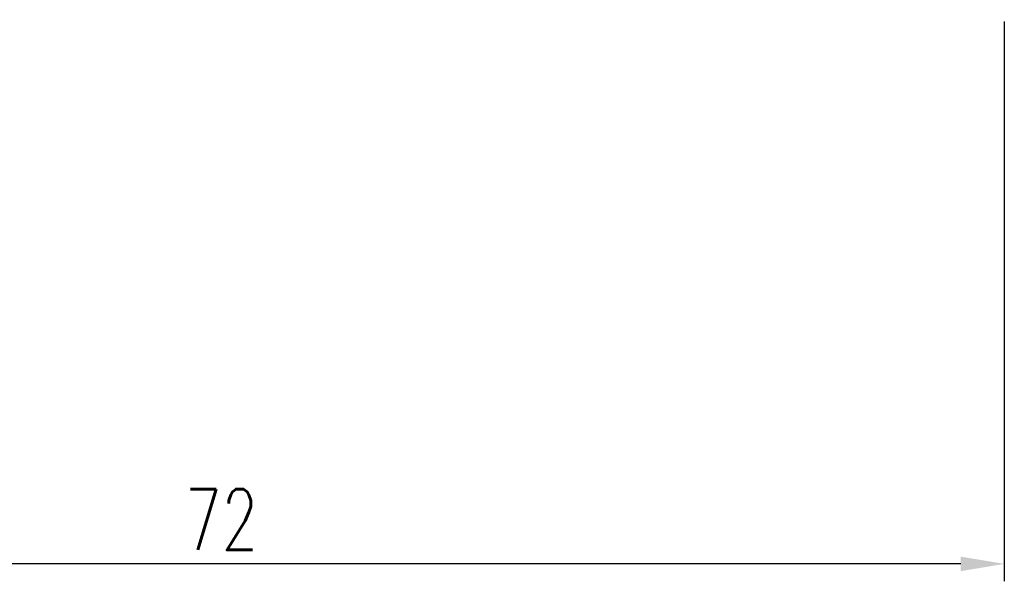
# Model space of a CAD drawing. Header units: millimetres. Extents: x 3 to 189, y 1 to 96.
# Tile 3 of 48: x 132 to 178, y 1 to 26. Entities that reach past the tile are written whole.
import ezdxf

# ---------------------------------------------------------------- set-up
doc = ezdxf.new("R2010")
doc.units = ezdxf.units.MM
doc.header["$LTSCALE"] = 0.1
doc.layers.get('DEFPOINTS').update_dxf_attribs({"linetype": 'CONTINUOUS'})
doc.layers.add('DIM', color=4, linetype='CONTINUOUS')
doc.styles.add('DIM-7', font='SIMPLEX.shx', dxfattribs={"width": 0.7, "bigfont": 'chineset.shx'})
doc.dimstyles.new('CNS', dxfattribs={"dimtxt": 3.5, "dimasz": 2.5, "dimexe": 1, "dimexo": 1.5, "dimgap": 0.09, "dimtad": 0, "dimdsep": 46, "dimtxsty": 'DIM-7', "dimcen": 0.09, "dimclrd": 1, "dimclre": 1, "dimclrt": 4, "dimadec": 0, "dimazin": 0, "dimtfac": 1, "dimtix": 1, "dimtmove": 2, "dimatfit": 3, "dimfxl": 1, "dimtvp": 0.971429, "dimtolj": 1, "dimarcsym": 0})

# ---------------------------------------------------------------- blocks, each defined once
blk = doc.blocks.new('*D6')
at = {"layer": 'DEFPOINTS', "color": 0, "transparency": 16777216}
for p in [(105.612, 27.443), (177.612, 27.443), (105.612, 1.312)]:
    blk.add_point(p, dxfattribs=at)
at = {"layer": 'DIM', "color": 7, "lineweight": -2, "transparency": 16777216}
for p, q in [((105.612, 26.243), (105.612, 0.512)), ((177.612, 26.243), (177.612, 0.512)), ((175.612, 1.312), (107.612, 1.312))]:
    blk.add_line(p, q, dxfattribs=at)
at = {"layer": 'DIM', "color": 7, "transparency": 16777216}
for points in [[(107.612, 1.646), (107.612, 0.979), (105.612, 1.312)], [(175.612, 1.646), (175.612, 0.979), (177.612, 1.312)]]:
    blk.add_solid(points, dxfattribs=at)
at = {"layer": 'DIM', "color": 7, "transparency": 16777216, "insert": (141.612, 3.352), "char_height": 2.8, "attachment_point": 5, "style": 'DIM-7'}
blk.add_mtext('\\A1;72', dxfattribs=at)

msp = doc.modelspace()

# ---------------------------------------------------------------- dimensions: what is measured, and where the dimension line sits
at = {"layer": 'DIM', "color": 7}
dim = msp.add_linear_dim(base=(105.612, 1.312), p1=(177.612, 27.443), p2=(105.612, 27.443), dimstyle='CNS', override={"dimscale": 0.8, "dimgap": 0.8, "dimtad": 1, "dimclrd": 7, "dimclre": 7, "dimclrt": 7, "dimadec": 2, "dimazin": 2, "dimtmove": 1}, dxfattribs=at)
dim.commit()
dim.dimension.update_dxf_attribs({"geometry": '*D6', "text_midpoint": (141.612, 3.352)})

doc.saveas('drawing.dxf')
